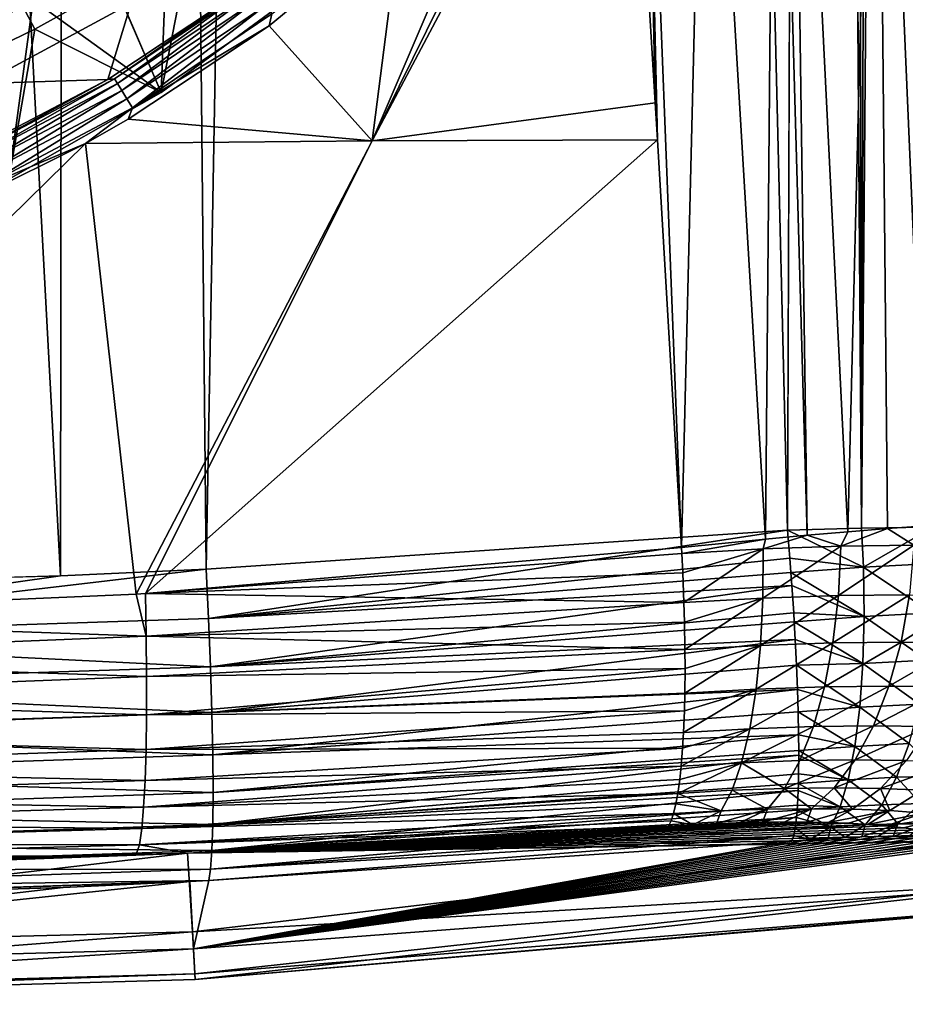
# Model space of a CAD drawing. Header units: metres. Extents: x -150 to 310, y -128 to 84.
# Tile 135 of 256: x 5.45 to 12.47, y -127.98 to -120.19. Entities that reach past the tile are written whole.
import ezdxf

# ---------------------------------------------------------------- set-up
doc = ezdxf.new("R2010")
doc.units = ezdxf.units.M
doc.layers.add('solid_26009703_SW0001', color=7, linetype='CONTINUOUS')

msp = doc.modelspace()

# ---------------------------------------------------------------- linework, layer by layer
at = {"layer": 'solid_26009703_SW0001'}
for points in [[(5.7772, -124.589066, 16.130749), (5.884871, -16.400381, 16.125368), (0.003128, -16.275095, 16.251808)], [(2.308466, -124.69001, 16.230967), (5.7772, -124.589066, 16.130749), (0.003128, -16.275095, 16.251808)], [(5.7772, -124.589066, 16.130749), (6.930787, -124.536209, 16.078339), (5.884871, -16.400381, 16.125368)], [(6.930787, -124.536209, 16.078339), (8.891487, -16.555485, 15.966087), (5.884871, -16.400381, 16.125368)], [(6.930787, -124.536209, 16.078339), (11.536177, -124.228737, 15.773892), (8.891487, -16.555485, 15.966087)], [(11.536177, -124.228737, 15.773892), (11.734013, -70.495155, 15.757394), (8.891487, -16.555485, 15.966087)], [(12.121939, -124.213478, 15.681359), (11.931825, -16.770004, 15.740615), (11.734013, -70.495155, 15.757394)], [(12.121939, -124.213478, 15.681359), (12.460302, -16.84701, 15.658169), (11.931825, -16.770004, 15.740615)], [(12.121939, -124.213478, 15.681359), (12.958789, -16.979885, 15.513978), (12.460302, -16.84701, 15.658169)], [(12.121939, -124.213478, 15.681359), (12.687868, -124.203407, 15.503138), (12.958789, -16.979885, 15.513978)], [(12.121939, -124.213478, 15.681359), (11.734013, -70.495155, 15.757394), (11.536177, -124.228737, 15.773892)], [(11.440139, -115.397102, -10.566916), (11.56196, -115.136909, -10.517199), (11.690042, -124.268501, -9.898924)], [(11.56196, -115.136909, -10.517199), (12.239875, -115.125687, -10.1058), (12.012202, -124.241203, -9.774956)], [(11.56196, -115.136909, -10.517199), (12.012202, -124.241203, -9.774956), (11.690042, -124.268501, -9.898924)], [(12.239875, -115.125687, -10.1058), (12.326829, -124.216217, -9.62804), (12.012202, -124.241203, -9.774956)], [(12.239875, -115.125687, -10.1058), (12.874732, -115.124756, -9.609809), (12.63219, -124.194069, -9.458647)], [(12.239875, -115.125687, -10.1058), (12.63219, -124.194069, -9.458647), (12.326829, -124.216217, -9.62804)], [(10.891402, -116.411751, -10.74431), (11.440139, -115.397102, -10.566916), (11.362266, -124.298416, -9.999393)], [(11.440139, -115.397102, -10.566916), (11.690042, -124.268501, -9.898924), (11.362266, -124.298416, -9.999393)], [(10.412368, -117.134979, -10.841208), (10.891402, -116.411751, -10.74431), (10.696049, -124.366295, -10.12837)], [(10.891402, -116.411751, -10.74431), (11.362266, -124.298416, -9.999393), (10.696049, -124.366295, -10.12837)], [(10.412368, -117.134979, -10.841208), (10.488271, -120.844841, -10.502463), (10.272565, -117.323662, -10.859857)], [(10.412368, -117.134979, -10.841208), (10.505747, -121.135925, -10.472173), (10.488271, -120.844841, -10.502463)], [(10.412368, -117.134979, -10.841208), (10.696049, -124.366295, -10.12837), (10.505747, -121.135925, -10.472173)], [(8.244782, -121.144577, -10.83447), (10.272565, -117.323662, -10.859857), (10.488271, -120.844841, -10.502463)], [(8.244782, -121.144577, -10.83447), (9.858253, -117.876846, -10.902293), (10.272565, -117.323662, -10.859857)], [(8.244782, -121.144577, -10.83447), (9.420259, -118.40284, -10.941633), (9.858253, -117.876846, -10.902293)], [(8.244782, -121.144577, -10.83447), (8.473608, -119.372261, -11.010909), (9.420259, -118.40284, -10.941633)], [(6.107841, -119.680206, -16.434614), (6.630342, -119.299957, -16.488056), (6.574573, -120.761131, -15.553922)], [(6.630342, -119.299957, -16.488056), (7.691951, -119.941048, -15.669177), (6.574573, -120.761131, -15.553922)], [(7.451583, -120.1399, -11.069928), (8.473608, -119.372261, -11.010909), (7.431166, -120.233948, -11.067467)], [(8.244782, -121.144577, -10.83447), (7.431166, -120.233948, -11.067467), (8.473608, -119.372261, -11.010909)], [(5.245659, -119.519402, -7.342849), (6.337084, -120.056068, -7.342849), (5.157626, -120.690109, -7.342849)], [(6.574573, -120.761131, -15.553922), (6.817971, -119.516388, -7.874104), (6.208554, -119.906166, -7.819325)], [(6.574573, -120.761131, -15.553922), (7.691951, -119.941048, -15.669177), (6.817971, -119.516388, -7.874104)], [(4.924611, -120.574066, -7.725457), (5.575146, -120.260033, -7.769591), (5.226752, -119.602371, -7.86202)], [(5.575146, -120.260033, -7.769591), (6.208554, -119.906166, -7.819325), (5.226752, -119.602371, -7.86202)], [(5.56038, -120.030586, -16.385372), (6.107841, -119.680206, -16.434614), (6.574573, -120.761131, -15.553922)], [(6.574573, -120.761131, -15.553922), (6.208554, -119.906166, -7.819325), (5.575146, -120.260033, -7.769591)], [(6.337084, -120.056068, -7.342849), (7.231733, -119.941216, -10.805499), (6.152037, -120.660095, -10.850931)], [(6.204719, -120.654663, -10.932045), (6.152037, -120.660095, -10.850931), (7.231733, -119.941216, -10.805499)], [(6.204719, -120.654663, -10.932045), (7.231733, -119.941216, -10.805499), (7.28443, -119.928719, -10.886419)], [(6.204719, -120.654663, -10.932045), (7.28443, -119.928719, -10.886419), (6.229443, -120.692123, -11.005209)], [(7.28443, -119.928719, -10.886419), (7.313197, -119.962456, -10.959921), (6.229443, -120.692123, -11.005209)], [(6.229443, -120.692123, -11.005209), (7.313197, -119.962456, -10.959921), (6.263458, -120.746048, -11.062686)], [(7.313197, -119.962456, -10.959921), (7.352917, -120.011742, -11.017894), (6.263458, -120.746048, -11.062686)], [(3.70082, -120.172981, -16.36536), (5.56038, -120.030586, -16.385372), (4.993982, -120.347336, -16.340857)], [(4.993982, -120.347336, -16.340857), (5.56038, -120.030586, -16.385372), (5.368879, -121.447678, -15.457434)], [(5.157626, -120.690109, -7.342849), (6.337084, -120.056068, -7.342849), (6.152037, -120.660095, -10.850931)], [(5.56038, -120.030586, -16.385372), (6.574573, -120.761131, -15.553922), (5.368879, -121.447678, -15.457434)], [(6.263458, -120.746048, -11.062686), (7.352917, -120.011742, -11.017894), (6.303981, -120.812004, -11.099771)], [(7.352917, -120.011742, -11.017894), (7.40034, -120.072548, -11.055592), (6.303981, -120.812004, -11.099771)], [(6.303981, -120.812004, -11.099771), (7.40034, -120.072548, -11.055592), (6.347694, -120.884598, -11.113426)], [(7.40034, -120.072548, -11.055592), (7.451583, -120.1399, -11.069928), (6.347694, -120.884598, -11.113426)], [(6.347694, -120.884598, -11.113426), (7.451583, -120.1399, -11.069928), (7.431166, -120.233948, -11.067467)], [(6.347694, -120.884598, -11.113426), (7.431166, -120.233948, -11.067467), (6.31286, -120.973869, -11.110632)], [(8.244782, -121.144577, -10.83447), (6.31286, -120.973869, -11.110632), (7.431166, -120.233948, -11.067467)], [(5.368879, -121.447678, -15.457434), (5.575146, -120.260033, -7.769591), (4.924611, -120.574066, -7.725457)], [(5.368879, -121.447678, -15.457434), (6.574573, -120.761131, -15.553922), (5.575146, -120.260033, -7.769591)], [(5.157626, -120.690109, -7.342849), (6.152037, -120.660095, -10.850931), (5.005882, -121.257851, -10.883895)], [(5.053046, -121.261322, -10.965511), (5.005882, -121.257851, -10.883895), (6.152037, -120.660095, -10.850931)], [(5.053046, -121.261322, -10.965511), (6.152037, -120.660095, -10.850931), (6.204719, -120.654663, -10.932045)], [(5.053046, -121.261322, -10.965511), (6.204719, -120.654663, -10.932045), (5.073267, -121.301918, -11.038384)], [(6.204719, -120.654663, -10.932045), (6.229443, -120.692123, -11.005209), (5.073267, -121.301918, -11.038384)], [(5.073267, -121.301918, -11.038384), (6.229443, -120.692123, -11.005209), (5.10104, -121.359726, -11.095439)], [(6.229443, -120.692123, -11.005209), (6.263458, -120.746048, -11.062686), (5.10104, -121.359726, -11.095439)], [(5.10104, -121.359726, -11.095439), (6.263458, -120.746048, -11.062686), (5.134092, -121.429993, -11.132005)], [(6.263458, -120.746048, -11.062686), (6.303981, -120.812004, -11.099771), (5.134092, -121.429993, -11.132005)], [(5.134092, -121.429993, -11.132005), (6.303981, -120.812004, -11.099771), (5.169717, -121.506989, -11.145089)], [(6.303981, -120.812004, -11.099771), (6.347694, -120.884598, -11.113426), (5.169717, -121.506989, -11.145089)], [(8.244782, -121.144577, -10.83447), (10.488271, -120.844841, -10.502463), (10.505747, -121.135925, -10.472173)], [(5.169717, -121.506989, -11.145089), (6.347694, -120.884598, -11.113426), (5.97479, -121.165489, -11.120851)], [(6.347694, -120.884598, -11.113426), (6.31286, -120.973869, -11.110632), (5.97479, -121.165489, -11.120851)], [(8.244782, -121.144577, -10.83447), (5.97479, -121.165489, -11.120851), (6.31286, -120.973869, -11.110632)], [(5.97479, -121.165489, -11.120851), (6.377161, -124.734421, -10.5366), (2.155782, -124.918175, -10.734485)], [(5.97479, -121.165489, -11.120851), (2.155782, -124.918175, -10.734485), (5.12481, -121.589478, -11.14175)], [(5.169717, -121.506989, -11.145089), (5.97479, -121.165489, -11.120851), (5.12481, -121.589478, -11.14175)], [(8.244782, -121.144577, -10.83447), (6.377161, -124.734421, -10.5366), (5.97479, -121.165489, -11.120851)], [(8.244782, -121.144577, -10.83447), (6.451472, -124.729622, -10.531367), (6.377161, -124.734421, -10.5366)], [(6.451472, -124.729622, -10.531367), (10.505747, -121.135925, -10.472173), (10.696049, -124.366295, -10.12837)], [(8.244782, -121.144577, -10.83447), (10.505747, -121.135925, -10.472173), (6.451472, -124.729622, -10.531367)], [(12.136972, -124.520683, 15.658062), (12.121939, -124.213478, 15.681359), (11.536177, -124.228737, 15.773892)], [(12.136972, -124.520683, 15.658062), (12.687868, -124.203407, 15.503138), (12.121939, -124.213478, 15.681359)], [(12.693502, -124.491638, 15.482585), (12.687868, -124.203407, 15.503138), (12.136972, -124.520683, 15.658062)], [(12.537176, -124.347672, -9.501258), (12.326829, -124.216217, -9.62804), (12.63219, -124.194069, -9.458647)], [(6.950628, -124.927818, 16.046356), (11.536177, -124.228737, 15.773892), (6.930787, -124.536209, 16.078339)], [(11.554025, -124.449066, 15.762585), (11.536177, -124.228737, 15.773892), (6.950628, -124.927818, 16.046356)], [(11.342417, -124.375488, -9.997121), (11.362266, -124.298416, -9.999393), (11.690042, -124.268501, -9.898924)], [(11.958117, -124.354279, -9.78765), (11.342417, -124.375488, -9.997121), (11.690042, -124.268501, -9.898924)], [(12.136972, -124.520683, 15.658062), (11.536177, -124.228737, 15.773892), (11.554025, -124.449066, 15.762585)], [(11.958117, -124.354279, -9.78765), (11.690042, -124.268501, -9.898924), (12.012202, -124.241203, -9.774956)], [(11.958117, -124.354279, -9.78765), (12.012202, -124.241203, -9.774956), (12.326829, -124.216217, -9.62804)], [(12.537176, -124.347672, -9.501258), (11.958117, -124.354279, -9.78765), (12.326829, -124.216217, -9.62804)], [(10.698512, -124.411903, -10.123012), (6.451472, -124.729622, -10.531367), (10.696049, -124.366295, -10.12837)], [(10.698512, -124.411903, -10.123012), (10.696049, -124.366295, -10.12837), (11.362266, -124.298416, -9.999393)], [(11.342417, -124.375488, -9.997121), (10.698512, -124.411903, -10.123012), (11.362266, -124.298416, -9.999393)], [(11.340244, -124.766617, -9.919403), (11.342417, -124.375488, -9.997121), (11.958117, -124.354279, -9.78765)], [(11.340244, -124.766617, -9.919403), (11.958117, -124.354279, -9.78765), (11.938434, -124.74601, -9.715601)], [(11.938434, -124.74601, -9.715601), (11.958117, -124.354279, -9.78765), (12.537176, -124.347672, -9.501258)], [(11.938434, -124.74601, -9.715601), (12.537176, -124.347672, -9.501258), (12.501342, -124.739578, -9.436829)], [(10.698512, -124.411903, -10.123012), (10.706063, -124.566231, -10.098557), (6.451472, -124.729622, -10.531367)], [(11.342417, -124.375488, -9.997121), (10.706063, -124.566231, -10.098557), (10.698512, -124.411903, -10.123012)], [(11.342417, -124.375488, -9.997121), (10.715185, -124.801971, -10.041777), (10.706063, -124.566231, -10.098557)], [(11.340244, -124.766617, -9.919403), (10.715185, -124.801971, -10.041777), (11.342417, -124.375488, -9.997121)], [(11.562634, -124.563248, 15.748983), (11.554025, -124.449066, 15.762585), (6.950628, -124.927818, 16.046356)], [(12.136972, -124.520683, 15.658062), (11.554025, -124.449066, 15.762585), (11.562634, -124.563248, 15.748983)], [(12.136972, -124.520683, 15.658062), (11.562634, -124.563248, 15.748983), (12.142385, -124.911957, 15.573428)], [(12.693502, -124.491638, 15.482585), (12.136972, -124.520683, 15.658062), (12.678963, -124.883957, 15.404071)], [(12.136972, -124.520683, 15.658062), (12.142385, -124.911957, 15.573428), (12.678963, -124.883957, 15.404071)], [(2.314077, -125.082085, 16.199926), (5.7772, -124.589066, 16.130749), (2.308466, -124.69001, 16.230967)], [(2.314077, -125.082085, 16.199926), (6.930787, -124.536209, 16.078339), (5.7772, -124.589066, 16.130749)], [(2.314077, -125.082085, 16.199926), (6.950628, -124.927818, 16.046356), (6.930787, -124.536209, 16.078339)], [(10.706063, -124.566231, -10.098557), (10.715185, -124.801971, -10.041777), (6.451472, -124.729622, -10.531367)], [(11.570118, -124.667679, 15.731834), (11.562634, -124.563248, 15.748983), (6.950628, -124.927818, 16.046356)], [(12.142385, -124.911957, 15.573428), (11.562634, -124.563248, 15.748983), (11.570118, -124.667679, 15.731834)], [(11.570118, -124.667679, 15.731834), (6.950628, -124.927818, 16.046356), (6.965454, -125.309708, 15.95346)], [(11.58433, -124.882843, 15.681883), (11.570118, -124.667679, 15.731834), (6.965454, -125.309708, 15.95346)], [(12.142385, -124.911957, 15.573428), (11.570118, -124.667679, 15.731834), (11.58433, -124.882843, 15.681883)], [(6.377161, -124.734421, -10.5366), (6.456178, -125.066521, -10.453694), (2.155782, -124.918175, -10.734485)], [(6.377161, -124.734421, -10.5366), (6.451472, -124.729622, -10.531367), (6.456178, -125.066521, -10.453694)], [(10.715185, -124.801971, -10.041777), (6.456178, -125.066521, -10.453694), (6.451472, -124.729622, -10.531367)], [(11.938434, -124.74601, -9.715601), (11.894816, -125.120979, -9.587043), (11.321477, -125.140755, -9.782676)], [(11.340244, -124.766617, -9.919403), (11.938434, -124.74601, -9.715601), (11.321477, -125.140755, -9.782676)], [(12.501342, -124.739578, -9.436829), (12.434787, -125.114777, -9.319263), (11.894816, -125.120979, -9.587043)], [(11.938434, -124.74601, -9.715601), (12.501342, -124.739578, -9.436829), (11.894816, -125.120979, -9.587043)], [(12.501342, -124.739578, -9.436829), (13.022235, -124.746605, -9.089259), (12.434787, -125.114777, -9.319263)], [(13.022235, -124.746605, -9.089259), (12.934599, -125.121483, -8.985278), (12.434787, -125.114777, -9.319263)], [(10.715185, -124.801971, -10.041777), (10.719483, -124.955986, -9.991318), (6.456178, -125.066521, -10.453694)], [(11.340244, -124.766617, -9.919403), (10.719483, -124.955986, -9.991318), (10.715185, -124.801971, -10.041777)], [(11.340244, -124.766617, -9.919403), (10.723137, -125.174614, -9.899989), (10.719483, -124.955986, -9.991318)], [(11.340244, -124.766617, -9.919403), (11.321477, -125.140755, -9.782676), (10.723137, -125.174614, -9.899989)], [(11.588599, -124.953003, 15.661185), (11.58433, -124.882843, 15.681883), (6.965454, -125.309708, 15.95346)], [(12.142385, -124.911957, 15.573428), (11.58433, -124.882843, 15.681883), (11.588599, -124.953003, 15.661185)], [(12.142385, -124.911957, 15.573428), (11.588599, -124.953003, 15.661185), (12.132607, -125.285294, 15.429145)], [(12.142385, -124.911957, 15.573428), (12.132607, -125.285294, 15.429145), (12.640922, -125.258759, 15.268533)], [(12.678963, -124.883957, 15.404071), (12.142385, -124.911957, 15.573428), (12.640922, -125.258759, 15.268533)], [(6.456178, -125.066521, -10.453694), (2.159773, -125.241554, -10.650651), (2.155782, -124.918175, -10.734485)], [(2.314077, -125.082085, 16.199926), (6.965454, -125.309708, 15.95346), (6.950628, -124.927818, 16.046356)], [(10.719483, -124.955986, -9.991318), (10.723137, -125.174614, -9.899989), (6.456178, -125.066521, -10.453694)], [(11.59655, -125.09288, 15.613122), (11.588599, -124.953003, 15.661185), (6.965454, -125.309708, 15.95346)], [(12.132607, -125.285294, 15.429145), (11.588599, -124.953003, 15.661185), (11.59655, -125.09288, 15.613122)], [(6.456178, -125.066521, -10.453694), (6.460124, -125.387863, -10.330925), (2.159773, -125.241554, -10.650651)], [(10.723137, -125.174614, -9.899989), (6.460124, -125.387863, -10.330925), (6.456178, -125.066521, -10.453694)], [(2.314077, -125.082085, 16.199926), (2.319013, -125.464447, 16.107765), (6.965454, -125.309708, 15.95346)], [(11.59655, -125.09288, 15.613122), (6.965454, -125.309708, 15.95346), (6.976395, -125.672455, 15.80185)], [(11.606682, -125.29615, 15.526091), (11.59655, -125.09288, 15.613122), (6.976395, -125.672455, 15.80185)], [(11.321477, -125.140755, -9.782676), (11.286594, -125.488388, -9.590418), (10.722167, -125.520348, -9.701256)], [(11.321477, -125.140755, -9.782676), (10.722167, -125.520348, -9.701256), (10.72382, -125.323784, -9.823109)], [(11.321477, -125.140755, -9.782676), (10.72382, -125.323784, -9.823109), (10.723137, -125.174614, -9.899989)], [(11.894816, -125.120979, -9.587043), (11.828377, -125.46965, -9.405249), (11.286594, -125.488388, -9.590418)], [(11.321477, -125.140755, -9.782676), (11.894816, -125.120979, -9.587043), (11.286594, -125.488388, -9.590418)], [(12.132607, -125.285294, 15.429145), (11.59655, -125.09288, 15.613122), (11.606682, -125.29615, 15.526091)], [(12.434787, -125.114777, -9.319263), (12.339206, -125.463715, -9.151556), (11.828377, -125.46965, -9.405249)], [(11.894816, -125.120979, -9.587043), (12.434787, -125.114777, -9.319263), (11.828377, -125.46965, -9.405249)], [(12.434787, -125.114777, -9.319263), (12.934599, -125.121483, -8.985278), (12.339206, -125.463715, -9.151556)], [(12.934599, -125.121483, -8.985278), (12.812232, -125.470001, -8.834982), (12.339206, -125.463715, -9.151556)], [(10.723137, -125.174614, -9.899989), (10.72382, -125.323784, -9.823109), (6.460124, -125.387863, -10.330925)], [(6.460124, -125.387863, -10.330925), (2.160719, -125.552536, -10.523707), (2.159773, -125.241554, -10.650651)], [(11.614646, -125.491043, 15.421471), (11.606682, -125.29615, 15.526091), (6.976395, -125.672455, 15.80185)], [(12.132607, -125.285294, 15.429145), (11.606682, -125.29615, 15.526091), (12.107889, -125.631104, 15.228913)], [(12.107889, -125.631104, 15.228913), (11.606682, -125.29615, 15.526091), (11.614646, -125.491043, 15.421471)], [(12.132607, -125.285294, 15.429145), (12.107889, -125.631104, 15.228913), (12.580356, -125.606422, 15.079449)], [(12.640922, -125.258759, 15.268533), (12.132607, -125.285294, 15.429145), (12.580356, -125.606422, 15.079449)], [(2.319013, -125.464447, 16.107765), (6.976395, -125.672455, 15.80185), (6.965454, -125.309708, 15.95346)], [(10.72382, -125.323784, -9.823109), (6.460069, -125.689415, -10.165339), (6.460124, -125.387863, -10.330925)], [(10.72382, -125.323784, -9.823109), (10.722167, -125.520348, -9.701256), (6.460069, -125.689415, -10.165339)], [(6.460124, -125.387863, -10.330925), (6.460069, -125.689415, -10.165339), (2.160719, -125.552536, -10.523707)], [(2.319013, -125.464447, 16.107765), (2.322656, -125.827644, 15.956773), (6.976395, -125.672455, 15.80185)], [(10.722167, -125.520348, -9.701256), (10.718961, -125.660004, -9.59833), (6.460069, -125.689415, -10.165339)], [(11.614646, -125.491043, 15.421471), (6.976395, -125.672455, 15.80185), (6.983181, -126.00708, 15.595283)], [(11.620152, -125.667267, 15.306382), (11.614646, -125.491043, 15.421471), (6.983181, -126.00708, 15.595283)], [(11.286594, -125.488388, -9.590418), (11.236484, -125.800652, -9.347522), (10.712298, -125.830376, -9.450633)], [(11.286594, -125.488388, -9.590418), (10.712298, -125.830376, -9.450633), (10.718961, -125.660004, -9.59833)], [(11.286594, -125.488388, -9.590418), (10.718961, -125.660004, -9.59833), (10.722167, -125.520348, -9.701256)], [(11.828377, -125.46965, -9.405249), (11.740803, -125.783157, -9.174844), (11.236484, -125.800652, -9.347522)], [(11.286594, -125.488388, -9.590418), (11.828377, -125.46965, -9.405249), (11.236484, -125.800652, -9.347522)], [(12.107889, -125.631104, 15.228913), (11.614646, -125.491043, 15.421471), (11.620152, -125.667267, 15.306382)], [(12.339206, -125.463715, -9.151556), (12.21703, -125.777527, -8.937973), (11.740803, -125.783157, -9.174844)], [(11.828377, -125.46965, -9.405249), (12.339206, -125.463715, -9.151556), (11.740803, -125.783157, -9.174844)], [(12.339206, -125.463715, -9.151556), (12.812232, -125.470001, -8.834982), (12.21703, -125.777527, -8.937973)], [(12.812232, -125.470001, -8.834982), (12.658247, -125.783295, -8.642195), (12.21703, -125.777527, -8.937973)], [(6.460069, -125.689415, -10.165339), (2.160365, -125.843697, -10.356236), (2.160719, -125.552536, -10.523707)], [(12.580356, -125.606422, 15.079449), (12.107889, -125.631104, 15.228913), (12.498816, -125.918037, 14.841666)], [(6.460069, -125.689415, -10.165339), (6.456015, -125.965454, -9.960073), (2.160365, -125.843697, -10.356236)], [(2.322656, -125.827644, 15.956773), (6.983181, -126.00708, 15.595283), (6.976395, -125.672455, 15.80185)], [(10.718961, -125.660004, -9.59833), (6.456015, -125.965454, -9.960073), (6.460069, -125.689415, -10.165339)], [(10.718961, -125.660004, -9.59833), (10.712298, -125.830376, -9.450633), (6.456015, -125.965454, -9.960073)], [(11.623839, -125.849701, 15.162877), (11.620152, -125.667267, 15.306382), (6.983181, -126.00708, 15.595283)], [(12.107889, -125.631104, 15.228913), (11.620152, -125.667267, 15.306382), (12.068867, -125.940529, 14.977867)], [(12.068867, -125.940529, 14.977867), (11.620152, -125.667267, 15.306382), (11.623839, -125.849701, 15.162877)], [(12.107889, -125.631104, 15.228913), (12.068867, -125.940529, 14.977867), (12.498816, -125.918037, 14.841666)], [(6.456015, -125.965454, -9.960073), (2.158719, -126.109795, -10.151261), (2.160365, -125.843697, -10.356236)], [(2.322656, -125.827644, 15.956773), (2.324914, -126.162682, 15.750688), (6.983181, -126.00708, 15.595283)], [(10.712298, -125.830376, -9.450633), (10.705031, -125.955833, -9.322868), (6.456015, -125.965454, -9.960073)], [(11.623839, -125.849701, 15.162877), (6.983181, -126.00708, 15.595283), (6.985642, -126.305305, 15.338867)], [(11.62493, -125.973465, 15.048475), (11.623839, -125.849701, 15.162877), (6.985642, -126.305305, 15.338867)], [(11.236484, -125.800652, -9.347522), (11.17242, -126.069626, -9.060166), (10.693784, -126.096817, -9.154499)], [(11.236484, -125.800652, -9.347522), (10.693784, -126.096817, -9.154499), (10.705031, -125.955833, -9.322868)], [(11.236484, -125.800652, -9.347522), (10.705031, -125.955833, -9.322868), (10.712298, -125.830376, -9.450633)], [(11.740803, -125.783157, -9.174844), (11.634325, -126.053513, -8.90169), (11.17242, -126.069626, -9.060166)], [(11.236484, -125.800652, -9.347522), (11.740803, -125.783157, -9.174844), (11.17242, -126.069626, -9.060166)], [(12.068867, -125.940529, 14.977867), (11.623839, -125.849701, 15.162877), (11.62493, -125.973465, 15.048475)], [(12.21703, -125.777527, -8.937973), (12.071368, -126.048218, -8.683949), (11.634325, -126.053513, -8.90169)], [(11.740803, -125.783157, -9.174844), (12.21703, -125.777527, -8.937973), (11.634325, -126.053513, -8.90169)], [(12.21703, -125.777527, -8.937973), (12.658247, -125.783295, -8.642195), (12.071368, -126.048218, -8.683949)], [(12.658247, -125.783295, -8.642195), (12.476562, -126.053375, -8.411822), (12.071368, -126.048218, -8.683949)], [(12.498816, -125.918037, 14.841666), (12.068867, -125.940529, 14.977867), (12.398396, -126.185608, 14.561285)], [(12.498816, -125.918037, 14.841666), (12.398396, -126.185608, 14.561285), (12.758421, -126.175285, 14.384377)], [(6.456015, -125.965454, -9.960073), (6.448038, -126.21077, -9.719013), (2.158719, -126.109795, -10.151261)], [(2.324914, -126.162682, 15.750688), (6.985642, -126.305305, 15.338867), (6.983181, -126.00708, 15.595283)], [(10.705031, -125.955833, -9.322868), (6.448038, -126.21077, -9.719013), (6.456015, -125.965454, -9.960073)], [(10.705031, -125.955833, -9.322868), (10.693784, -126.096817, -9.154499), (6.448038, -126.21077, -9.719013)], [(11.624996, -126.010658, 15.010931), (11.62493, -125.973465, 15.048475), (6.985642, -126.305305, 15.338867)], [(12.068867, -125.940529, 14.977867), (11.62493, -125.973465, 15.048475), (12.016539, -126.205627, 14.682446)], [(12.016539, -126.205627, 14.682446), (11.62493, -125.973465, 15.048475), (11.624996, -126.010658, 15.010931)], [(12.068867, -125.940529, 14.977867), (12.016539, -126.205627, 14.682446), (12.398396, -126.185608, 14.561285)], [(11.624996, -126.010658, 15.010931), (6.985642, -126.305305, 15.338867), (6.98372, -126.559738, 15.038951)], [(11.623842, -126.157639, 14.845434), (11.624996, -126.010658, 15.010931), (6.98372, -126.559738, 15.038951)], [(11.17242, -126.069626, -9.060166), (11.096031, -126.288445, -8.735665), (10.667092, -126.312881, -8.820387)], [(11.17242, -126.069626, -9.060166), (10.667092, -126.312881, -8.820387), (10.682398, -126.203545, -9.003931)], [(11.17242, -126.069626, -9.060166), (10.682398, -126.203545, -9.003931), (10.693784, -126.096817, -9.154499)], [(11.17242, -126.069626, -9.060166), (11.511651, -126.273834, -8.592737), (11.096031, -126.288445, -8.735665)], [(11.17242, -126.069626, -9.060166), (11.634325, -126.053513, -8.90169), (11.511651, -126.273834, -8.592737)], [(12.071368, -126.048218, -8.683949), (11.905926, -126.268906, -8.395947), (11.511651, -126.273834, -8.592737)], [(11.634325, -126.053513, -8.90169), (12.071368, -126.048218, -8.683949), (11.511651, -126.273834, -8.592737)], [(12.016539, -126.205627, 14.682446), (11.624996, -126.010658, 15.010931), (11.623842, -126.157639, 14.845434)], [(12.071368, -126.048218, -8.683949), (12.476562, -126.053375, -8.411822), (11.905926, -126.268906, -8.395947)], [(12.476562, -126.053375, -8.411822), (12.271799, -126.273392, -8.149725), (11.905926, -126.268906, -8.395947)], [(12.476562, -126.053375, -8.411822), (12.843776, -126.068459, -8.090683), (12.271799, -126.273392, -8.149725)], [(12.843776, -126.068459, -8.090683), (12.604254, -126.286858, -7.858398), (12.271799, -126.273392, -8.149725)], [(6.448038, -126.21077, -9.719013), (2.15581, -126.346024, -9.912483), (2.158719, -126.109795, -10.151261)], [(2.324914, -126.162682, 15.750688), (2.325733, -126.461258, 15.494612), (6.985642, -126.305305, 15.338867)], [(10.693784, -126.096817, -9.154499), (6.436288, -126.4207, -9.446725), (6.448038, -126.21077, -9.719013)], [(10.693784, -126.096817, -9.154499), (10.682398, -126.203545, -9.003931), (6.436288, -126.4207, -9.446725)], [(11.622149, -126.234909, 14.745275), (11.623842, -126.157639, 14.845434), (6.98372, -126.559738, 15.038951)], [(12.016539, -126.205627, 14.682446), (11.623842, -126.157639, 14.845434), (11.622149, -126.234909, 14.745275)], [(6.448038, -126.21077, -9.719013), (6.436288, -126.4207, -9.446725), (2.15581, -126.346024, -9.912483)], [(10.682398, -126.203545, -9.003931), (10.667092, -126.312881, -8.820387), (6.436288, -126.4207, -9.446725)], [(11.620386, -126.289497, 14.667686), (11.622149, -126.234909, 14.745275), (6.98372, -126.559738, 15.038951)], [(11.952248, -126.419594, 14.350226), (11.622149, -126.234909, 14.745275), (11.620386, -126.289497, 14.667686)], [(12.016539, -126.205627, 14.682446), (11.622149, -126.234909, 14.745275), (11.952248, -126.419594, 14.350226)], [(12.016539, -126.205627, 14.682446), (11.952248, -126.419594, 14.350226), (12.28167, -126.402275, 14.245495)], [(12.398396, -126.185608, 14.561285), (12.016539, -126.205627, 14.682446), (12.28167, -126.402275, 14.245495)], [(12.398396, -126.185608, 14.561285), (12.28167, -126.402275, 14.245495), (12.592175, -126.393295, 14.092614)], [(12.758421, -126.175285, 14.384377), (12.398396, -126.185608, 14.561285), (12.592175, -126.393295, 14.092614)], [(2.325733, -126.461258, 15.494612), (6.98372, -126.559738, 15.038951), (6.985642, -126.305305, 15.338867)], [(10.667092, -126.312881, -8.820387), (6.42099, -126.591278, -9.148363), (6.436288, -126.4207, -9.446725)], [(10.667092, -126.312881, -8.820387), (10.65165, -126.396645, -8.649869), (6.42099, -126.591278, -9.148363)], [(11.620386, -126.289497, 14.667686), (6.98372, -126.559738, 15.038951), (6.97746, -126.764091, 14.702958)], [(11.614655, -126.405205, 14.479077), (11.620386, -126.289497, 14.667686), (6.97746, -126.764091, 14.702958)], [(11.009262, -126.451553, -8.382275), (10.65165, -126.396645, -8.649869), (10.667092, -126.312881, -8.820387)], [(11.096031, -126.288445, -8.735665), (11.009262, -126.451553, -8.382275), (10.667092, -126.312881, -8.820387)], [(11.096031, -126.288445, -8.735665), (11.3759, -126.43853, -8.255849), (11.009262, -126.451553, -8.382275)], [(11.096031, -126.288445, -8.735665), (11.511651, -126.273834, -8.592737), (11.3759, -126.43853, -8.255849)], [(11.511651, -126.273834, -8.592737), (11.724912, -126.433968, -8.081295), (11.3759, -126.43853, -8.255849)], [(11.511651, -126.273834, -8.592737), (11.905926, -126.268906, -8.395947), (11.724912, -126.433968, -8.081295)], [(11.952248, -126.419594, 14.350226), (11.620386, -126.289497, 14.667686), (11.614655, -126.405205, 14.479077)], [(11.905926, -126.268906, -8.395947), (12.049168, -126.437729, -7.862574), (11.724912, -126.433968, -8.081295)], [(11.905926, -126.268906, -8.395947), (12.271799, -126.273392, -8.149725), (12.049168, -126.437729, -7.862574)], [(12.271799, -126.273392, -8.149725), (12.344828, -126.449478, -7.602901), (12.049168, -126.437729, -7.862574)], [(12.271799, -126.273392, -8.149725), (12.604254, -126.286858, -7.858398), (12.344828, -126.449478, -7.602901)], [(12.604254, -126.286858, -7.858398), (12.609139, -126.468666, -7.306063), (12.344828, -126.449478, -7.602901)], [(6.436288, -126.4207, -9.446725), (2.15169, -126.548103, -9.644212), (2.15581, -126.346024, -9.912483)], [(10.65165, -126.396645, -8.649869), (10.632903, -126.473076, -8.4568), (6.42099, -126.591278, -9.148363)], [(11.009262, -126.451553, -8.382275), (10.632903, -126.473076, -8.4568), (10.65165, -126.396645, -8.649869)], [(12.592175, -126.393295, 14.092614), (12.28167, -126.402275, 14.245495), (12.409784, -126.554916, 13.774961)], [(12.592175, -126.393295, 14.092614), (12.409784, -126.554916, 13.774961), (12.646518, -126.554352, 13.610226)], [(6.436288, -126.4207, -9.446725), (6.42099, -126.591278, -9.148363), (2.15169, -126.548103, -9.644212)], [(2.325733, -126.461258, 15.494612), (2.325092, -126.715981, 15.194884), (6.98372, -126.559738, 15.038951)], [(10.632903, -126.473076, -8.4568), (6.402431, -126.719276, -8.829578), (6.42099, -126.591278, -9.148363)], [(10.632903, -126.473076, -8.4568), (10.613596, -126.530075, -8.269948), (6.402431, -126.719276, -8.829578)], [(11.611878, -126.444901, 14.404556), (11.614655, -126.405205, 14.479077), (6.97746, -126.764091, 14.702958)], [(11.606694, -126.503845, 14.281089), (11.611878, -126.444901, 14.404556), (6.97746, -126.764091, 14.702958)], [(10.632903, -126.473076, -8.4568), (10.784365, -126.561302, -8.041289), (10.613596, -126.530075, -8.269948)], [(11.009262, -126.451553, -8.382275), (10.784365, -126.561302, -8.041289), (10.632903, -126.473076, -8.4568)], [(11.009262, -126.451553, -8.382275), (10.97261, -126.551956, -7.993726), (10.784365, -126.561302, -8.041289)], [(11.3759, -126.43853, -8.255849), (11.156879, -126.545219, -7.930684), (10.97261, -126.551956, -7.993726)], [(11.009262, -126.451553, -8.382275), (11.3759, -126.43853, -8.255849), (10.97261, -126.551956, -7.993726)], [(11.3759, -126.43853, -8.255849), (11.337181, -126.541061, -7.852156), (11.156879, -126.545219, -7.930684)], [(11.724912, -126.433968, -8.081295), (11.514975, -126.539299, -7.758177), (11.337181, -126.541061, -7.852156)], [(11.3759, -126.43853, -8.255849), (11.724912, -126.433968, -8.081295), (11.337181, -126.541061, -7.852156)], [(11.724912, -126.433968, -8.081295), (11.689778, -126.53994, -7.648721), (11.514975, -126.539299, -7.758177)], [(11.877644, -126.576958, 13.989728), (11.611878, -126.444901, 14.404556), (11.606694, -126.503845, 14.281089)], [(11.952248, -126.419594, 14.350226), (11.614655, -126.405205, 14.479077), (11.611878, -126.444901, 14.404556)], [(11.952248, -126.419594, 14.350226), (11.611878, -126.444901, 14.404556), (11.877644, -126.576958, 13.989728)], [(11.724912, -126.433968, -8.081295), (12.049168, -126.437729, -7.862574), (11.689778, -126.53994, -7.648721)], [(12.049168, -126.437729, -7.862574), (11.85869, -126.543221, -7.523692), (11.689778, -126.53994, -7.648721)], [(12.049168, -126.437729, -7.862574), (12.344828, -126.449478, -7.602901), (11.85869, -126.543221, -7.523692)], [(12.344828, -126.449478, -7.602901), (12.018806, -126.549385, -7.382992), (11.85869, -126.543221, -7.523692)], [(11.952248, -126.419594, 14.350226), (11.877644, -126.576958, 13.989728), (12.151631, -126.562477, 13.902396)], [(12.28167, -126.402275, 14.245495), (11.952248, -126.419594, 14.350226), (12.151631, -126.562477, 13.902396)], [(12.344828, -126.449478, -7.602901), (12.172135, -126.558563, -7.224102), (12.018806, -126.549385, -7.382992)], [(12.28167, -126.402275, 14.245495), (12.151631, -126.562477, 13.902396), (12.409784, -126.554916, 13.774961)], [(12.344828, -126.449478, -7.602901), (12.609139, -126.468666, -7.306063), (12.172135, -126.558563, -7.224102)], [(12.609139, -126.468666, -7.306063), (12.319293, -126.570465, -7.047877), (12.172135, -126.558563, -7.224102)], [(12.609139, -126.468666, -7.306063), (12.838716, -126.494522, -6.977674), (12.319293, -126.570465, -7.047877)], [(6.42099, -126.591278, -9.148363), (2.146435, -126.712402, -9.351291), (2.15169, -126.548103, -9.644212)], [(10.613596, -126.530075, -8.269948), (10.592134, -126.573265, -8.073379), (6.402431, -126.719276, -8.829578)], [(6.784444, -126.785278, -8.465378), (11.514975, -126.539299, -7.758177), (11.689778, -126.53994, -7.648721)], [(6.784444, -126.785278, -8.465378), (11.337181, -126.541061, -7.852156), (11.514975, -126.539299, -7.758177)], [(6.784444, -126.785278, -8.465378), (11.689778, -126.53994, -7.648721), (11.85869, -126.543221, -7.523692)], [(6.784444, -126.785278, -8.465378), (11.156879, -126.545219, -7.930684), (11.337181, -126.541061, -7.852156)], [(6.784444, -126.785278, -8.465378), (11.85869, -126.543221, -7.523692), (12.018806, -126.549385, -7.382992)], [(6.784444, -126.785278, -8.465378), (10.97261, -126.551956, -7.993726), (11.156879, -126.545219, -7.930684)], [(6.784444, -126.785278, -8.465378), (12.018806, -126.549385, -7.382992), (12.172135, -126.558563, -7.224102)], [(6.784444, -126.785278, -8.465378), (10.784365, -126.561302, -8.041289), (10.97261, -126.551956, -7.993726)], [(11.606694, -126.503845, 14.281089), (6.97746, -126.764091, 14.702958), (6.967019, -126.913307, 14.339203)], [(11.596566, -126.584656, 14.075271), (11.606694, -126.503845, 14.281089), (6.967019, -126.913307, 14.339203)], [(10.613596, -126.530075, -8.269948), (10.784365, -126.561302, -8.041289), (10.592134, -126.573265, -8.073379)], [(11.877644, -126.576958, 13.989728), (11.606694, -126.503845, 14.281089), (11.596566, -126.584656, 14.075271)], [(12.838716, -126.494522, -6.977674), (12.455279, -126.584747, -6.859281), (12.319293, -126.570465, -7.047877)], [(12.838716, -126.494522, -6.977674), (12.575092, -126.601158, -6.663287), (12.455279, -126.584747, -6.859281)], [(6.42099, -126.591278, -9.148363), (6.402431, -126.719276, -8.829578), (2.146435, -126.712402, -9.351291)], [(2.325092, -126.715981, 15.194884), (6.97746, -126.764091, 14.702958), (6.98372, -126.559738, 15.038951)], [(6.402431, -126.719276, -8.829578), (10.592134, -126.573265, -8.073379), (6.784444, -126.785278, -8.465378)], [(6.784444, -126.785278, -8.465378), (12.172135, -126.558563, -7.224102), (12.319293, -126.570465, -7.047877)], [(6.784444, -126.785278, -8.465378), (10.592134, -126.573265, -8.073379), (10.784365, -126.561302, -8.041289)], [(6.784444, -126.785278, -8.465378), (12.319293, -126.570465, -7.047877), (12.455279, -126.584747, -6.859281)], [(6.784444, -126.785278, -8.465378), (12.455279, -126.584747, -6.859281), (12.575092, -126.601158, -6.663287)], [(6.784444, -126.785278, -8.465378), (12.575092, -126.601158, -6.663287), (12.677889, -126.619652, -6.460718)], [(6.784444, -126.785278, -8.465378), (12.677889, -126.619652, -6.460718), (12.76615, -126.640289, -6.249074)], [(11.584349, -126.647003, 13.863237), (11.596566, -126.584656, 14.075271), (6.967019, -126.913307, 14.339203)], [(11.584349, -126.647003, 13.863237), (11.715961, -126.678993, 13.626954), (11.596566, -126.584656, 14.075271)], [(11.877644, -126.576958, 13.989728), (11.596566, -126.584656, 14.075271), (11.715961, -126.678993, 13.626954)], [(11.877644, -126.576958, 13.989728), (11.715961, -126.678993, 13.626954), (11.856695, -126.669815, 13.594389)], [(11.877644, -126.576958, 13.989728), (11.856695, -126.669815, 13.594389), (11.992344, -126.662865, 13.548952)], [(12.151631, -126.562477, 13.902396), (11.877644, -126.576958, 13.989728), (11.992344, -126.662865, 13.548952)], [(12.151631, -126.562477, 13.902396), (11.992344, -126.662865, 13.548952), (12.123359, -126.658104, 13.490391)], [(12.409784, -126.554916, 13.774961), (12.123359, -126.658104, 13.490391), (12.251077, -126.65551, 13.417953)], [(12.409784, -126.554916, 13.774961), (12.151631, -126.562477, 13.902396), (12.123359, -126.658104, 13.490391)], [(12.409784, -126.554916, 13.774961), (12.251077, -126.65551, 13.417953), (12.372535, -126.655098, 13.333295)], [(12.646518, -126.554352, 13.610226), (12.372535, -126.655098, 13.333295), (12.484175, -126.656952, 13.2384)], [(12.646518, -126.554352, 13.610226), (12.409784, -126.554916, 13.774961), (12.372535, -126.655098, 13.333295)], [(6.784444, -126.785278, -8.465378), (12.76615, -126.640289, -6.249074), (12.839863, -126.663025, -6.028344)], [(6.784444, -126.785278, -8.465378), (12.839863, -126.663025, -6.028344), (12.89901, -126.687805, -5.798518)], [(6.784444, -126.785278, -8.465378), (12.89901, -126.687805, -5.798518), (12.910695, -126.695145, -5.734087)], [(6.823018, -127.410042, -3.980131), (6.784444, -126.785278, -8.465378), (12.910695, -126.695145, -5.734087)], [(6.823018, -127.410042, -3.980131), (12.910695, -126.695145, -5.734087), (13.358996, -127.029289, -2.1405)], [(6.830685, -127.544228, 9.484162), (12.372535, -126.655098, 13.333295), (12.251077, -126.65551, 13.417953)], [(6.830685, -127.544228, 9.484162), (12.484175, -126.656952, 13.2384), (12.372535, -126.655098, 13.333295)], [(6.830685, -127.544228, 9.484162), (12.251077, -126.65551, 13.417953), (12.123359, -126.658104, 13.490391)], [(6.830685, -127.544228, 9.484162), (12.586227, -126.661148, 13.13236), (12.484175, -126.656952, 13.2384)], [(6.830685, -127.544228, 9.484162), (12.123359, -126.658104, 13.490391), (11.992344, -126.662865, 13.548952)], [(6.830685, -127.544228, 9.484162), (12.6795, -126.66758, 13.015181), (12.586227, -126.661148, 13.13236)], [(6.830685, -127.544228, 9.484162), (11.992344, -126.662865, 13.548952), (11.856695, -126.669815, 13.594389)], [(6.830685, -127.544228, 9.484162), (12.761296, -126.676041, 12.890218), (12.6795, -126.66758, 13.015181)], [(6.830685, -127.544228, 9.484162), (11.856695, -126.669815, 13.594389), (11.715961, -126.678993, 13.626954)], [(6.830685, -127.544228, 9.484162), (12.82937, -126.686371, 12.760274), (12.761296, -126.676041, 12.890218)], [(6.830685, -127.544228, 9.484162), (11.715961, -126.678993, 13.626954), (11.57014, -126.690384, 13.646651)], [(6.830685, -127.544228, 9.484162), (12.884723, -126.698624, 12.624084), (12.82937, -126.686371, 12.760274)], [(6.951723, -127.003693, 13.95706), (6.830685, -127.544228, 9.484162), (11.57014, -126.690384, 13.646651)], [(6.830685, -127.544228, 9.484162), (12.927685, -126.712807, 12.481219), (12.884723, -126.698624, 12.624084)], [(11.584349, -126.647003, 13.863237), (6.951723, -127.003693, 13.95706), (11.57014, -126.690384, 13.646651)], [(11.584349, -126.647003, 13.863237), (6.967019, -126.913307, 14.339203), (6.951723, -127.003693, 13.95706)], [(11.584349, -126.647003, 13.863237), (11.57014, -126.690384, 13.646651), (11.715961, -126.678993, 13.626954)], [(0.006787, -126.930847, -8.740139), (6.374069, -126.802444, -8.497458), (6.784444, -126.785278, -8.465378)], [(0.006814, -127.581863, -4.192167), (0.006787, -126.930847, -8.740139), (6.784444, -126.785278, -8.465378)], [(0.006814, -127.581863, -4.192167), (6.784444, -126.785278, -8.465378), (6.823018, -127.410042, -3.980131)], [(6.402431, -126.719276, -8.829578), (2.140139, -126.835953, -9.039006), (2.146435, -126.712402, -9.351291)], [(6.402431, -126.719276, -8.829578), (6.374069, -126.802444, -8.497458), (2.140139, -126.835953, -9.039006)], [(2.325092, -126.715981, 15.194884), (2.323007, -126.920555, 14.858925), (6.97746, -126.764091, 14.702958)], [(2.323007, -126.920555, 14.858925), (6.967019, -126.913307, 14.339203), (6.97746, -126.764091, 14.702958)], [(6.402431, -126.719276, -8.829578), (6.784444, -126.785278, -8.465378), (6.374069, -126.802444, -8.497458)], [(6.830685, -127.544228, 9.484162), (12.958248, -126.728882, 12.331677), (12.927685, -126.712807, 12.481219)], [(6.830685, -127.544228, 9.484162), (13.386835, -127.048943, 8.745257), (12.958248, -126.728882, 12.331677)], [(0.006787, -126.930847, -8.740139), (2.125089, -126.916687, -8.712806), (6.374069, -126.802444, -8.497458)], [(2.125089, -126.916687, -8.712806), (5.284313, -126.842766, -8.573017), (6.374069, -126.802444, -8.497458)], [(2.140139, -126.835953, -9.039006), (6.374069, -126.802444, -8.497458), (5.284313, -126.842766, -8.573017)], [(2.319529, -127.069908, 14.495051), (6.951723, -127.003693, 13.95706), (6.967019, -126.913307, 14.339203)], [(2.323007, -126.920555, 14.858925), (2.319529, -127.069908, 14.495051), (6.967019, -126.913307, 14.339203)], [(0.006823, -127.731735, 9.56999), (6.830685, -127.544228, 9.484162), (6.801492, -127.011238, 13.964529)], [(0.006823, -127.731735, 9.56999), (6.801492, -127.011238, 13.964529), (5.798876, -127.057343, 14.010163)], [(2.31719, -127.160339, 14.111938), (6.801492, -127.011238, 13.964529), (6.951723, -127.003693, 13.95706)], [(2.319529, -127.069908, 14.495051), (2.31719, -127.160339, 14.111938), (6.951723, -127.003693, 13.95706)], [(2.31719, -127.160339, 14.111938), (5.798876, -127.057343, 14.010163), (6.801492, -127.011238, 13.964529)], [(6.951723, -127.003693, 13.95706), (6.801492, -127.011238, 13.964529), (6.830685, -127.544228, 9.484162)], [(2.31719, -127.160339, 14.111938), (0.006823, -127.731735, 9.56999), (5.798876, -127.057343, 14.010163)], [(6.842025, -127.742683, 0.502), (6.823018, -127.410042, -3.980131), (13.358996, -127.029289, -2.1405)], [(6.830685, -127.544228, 9.484162), (6.844584, -127.787476, 4.996274), (13.386835, -127.048943, 8.745257)], [(6.842025, -127.742683, 0.502), (13.358996, -127.029289, -2.1405), (13.590169, -127.200188, 1.481969)], [(6.844584, -127.787476, 4.996274), (13.599458, -127.206764, 5.120987), (13.386835, -127.048943, 8.745257)], [(6.844584, -127.787476, 4.996274), (6.842025, -127.742683, 0.502), (13.590169, -127.200188, 1.481969)], [(6.844584, -127.787476, 4.996274), (13.590169, -127.200188, 1.481969), (13.599458, -127.206764, 5.120987)], [(0.006834, -127.933136, 0.388638), (0.006814, -127.581863, -4.192167), (6.823018, -127.410042, -3.980131)], [(0.006834, -127.933136, 0.388638), (6.823018, -127.410042, -3.980131), (6.842025, -127.742683, 0.502)], [(0.006823, -127.731735, 9.56999), (0.006837, -127.983162, 4.982621), (6.830685, -127.544228, 9.484162)], [(0.006837, -127.983162, 4.982621), (6.844584, -127.787476, 4.996274), (6.830685, -127.544228, 9.484162)], [(0.006837, -127.983162, 4.982621), (0.006834, -127.933136, 0.388638), (6.842025, -127.742683, 0.502)], [(0.006837, -127.983162, 4.982621), (6.842025, -127.742683, 0.502), (6.844584, -127.787476, 4.996274)]]:
    msp.add_3dface(points, dxfattribs=at)

doc.saveas('drawing.dxf')
